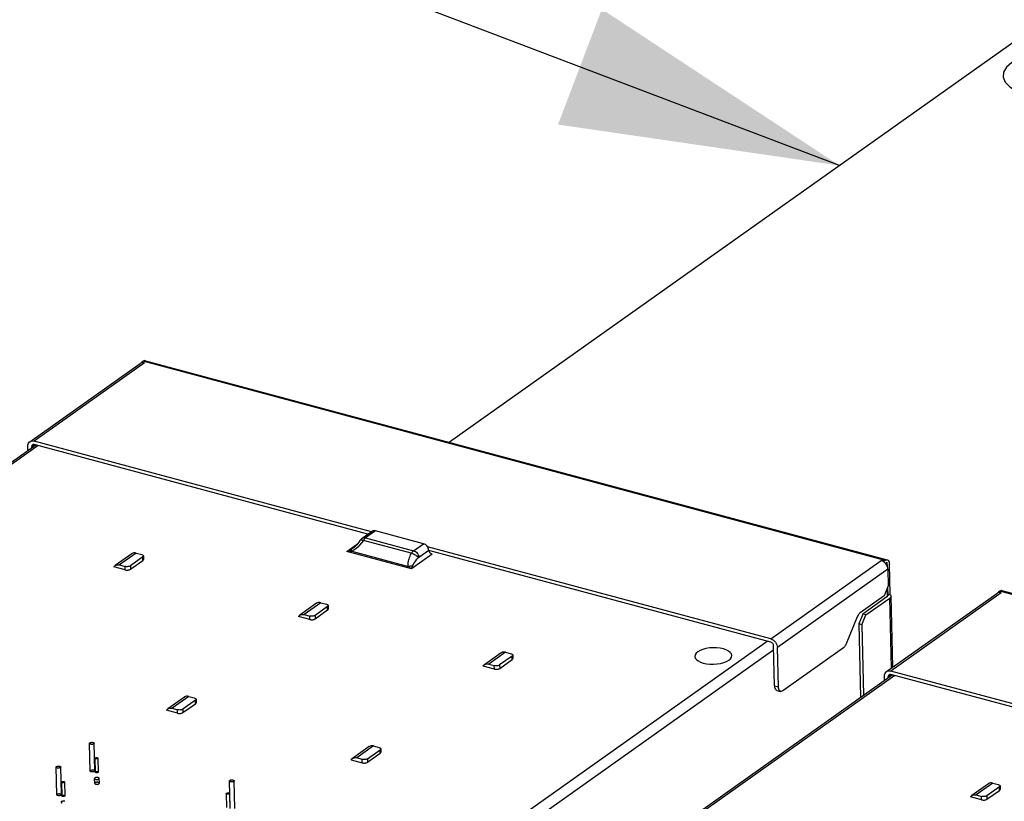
# Model space of a CAD drawing. Header units: millimetres. Extents: x 6 to 414, y 7 to 290.
# Tile 85 of 256: x 110.22 to 116.6, y 154.54 to 159.61. Entities that reach past the tile are written whole.
import ezdxf

# ---------------------------------------------------------------- set-up
doc = ezdxf.new("R2010")
doc.units = ezdxf.units.MM
doc.header["$LTSCALE"] = 23.1
doc.layers.get('0').update_dxf_attribs({"linetype": 'CONTINUOUS'})
doc.layers.add('02___PRT_ALL_AXES', color=7, linetype='CONTINUOUS')
doc.styles.get("Standard").update_dxf_attribs({"font": 'txt', "width": 0.6})
doc.dimstyles.get("Standard").update_dxf_attribs({"dimtxt": 2.5, "dimasz": 1.8, "dimexe": 0.05, "dimexo": 0.0625, "dimtad": 1, "dimzin": 0, "dimdsep": 46, "dimtxsty": 'Standard', "dimblk": '_FILLED', "dimblk1": '_FILLED', "dimblk2": '_FILLED', "dimcen": 0.09, "dimadec": 0, "dimazin": 0, "dimtol": 1, "dimtp": 0.01, "dimtm": 0.01, "dimtfac": 1, "dimtofl": 0, "dimtmove": 0, "dimatfit": 3, "dimldrblk": '_FILLED', "dimfxl": 0, "dimtolj": 1, "dimtzin": 0, "dimarcsym": 0})

# ---------------------------------------------------------------- blocks, each defined once
blk = doc.blocks.new('_FILLED')
at = {"color": 0, "linetype": 'ByBlock'}
blk.add_solid([(0, 0), (-1, 0.2222), (-1, -0.2222)], dxfattribs=at)

msp = doc.modelspace()

# ---------------------------------------------------------------- linework, layer by layer
at = {"color": 4, "linetype": 'Continuous'}
msp.add_line((122.9104, 163.892), (113.0058, 156.8672), dxfattribs=at)
at = {"color": 7, "linetype": 'Continuous'}
for p, q in [((110.2861, 156.8709), (111.0016, 157.3783)), ((111.0295, 157.3823), (110.314, 156.8749)), ((111.0056, 157.3807), (111.0015, 157.3783)), ((111.0127, 157.3831), (111.0056, 157.3807)), ((111.0208, 157.3926), (111.0126, 157.3868)), ((111.0127, 157.3831), (111.0126, 157.3868)), ((111.0126, 157.3868), (111.0295, 157.3823)), ((111.0154, 157.3835), (111.0127, 157.3831)), ((115.8303, 156.102), (111.0208, 157.3926)), ((111.0348, 157.3961), (115.8444, 156.1055)), ((107.779, 155.0453), (110.3236, 156.8501)), ((110.3397, 156.8457), (107.7952, 155.041)), ((110.3154, 156.8513), (110.2981, 156.8391)), ((112.5009, 156.288), (110.314, 156.8749)), ((112.4781, 156.2719), (110.3145, 156.8525)), ((110.2737, 156.8147), (110.273, 156.8414)), ((110.2983, 156.8321), (110.2981, 156.8391)), ((112.4404, 156.2451), (112.5044, 156.2905)), ((112.5267, 156.2937), (112.4627, 156.2483)), ((112.8378, 156.2102), (112.5267, 156.2937)), ((112.3406, 156.1604), (112.4118, 156.2108)), ((112.4297, 156.235), (112.426, 156.23)), ((112.448, 156.2315), (112.4359, 156.215)), ((112.4503, 156.2351), (112.448, 156.2315)), ((112.7659, 156.1462), (112.448, 156.2315)), ((112.4526, 156.2383), (112.4503, 156.2351)), ((112.4627, 156.2483), (112.7738, 156.1648)), ((112.7738, 156.1648), (112.8378, 156.2102)), ((110.9475, 156.145), (110.8391, 156.0681)), ((110.9753, 156.149), (110.8669, 156.0721)), ((110.9753, 156.149), (111.0113, 156.1393)), ((112.7607, 156.0476), (112.3406, 156.1604)), ((112.3741, 156.1608), (112.3682, 156.1728)), ((112.3741, 156.1608), (112.7404, 156.0625)), ((112.8935, 156.1419), (112.7607, 156.0476)), ((112.8081, 156.1228), (112.8721, 156.1682)), ((115.0899, 155.5933), (112.8636, 156.1907)), ((112.8685, 156.182), (112.8651, 156.1885)), ((115.0905, 155.5709), (112.8716, 156.1663)), ((111.0187, 156.1241), (110.9374, 156.0664)), ((110.9379, 156.044), (111.0193, 156.1017)), ((111.0193, 156.1017), (111.0187, 156.1241)), ((111.0227, 156.1303), (111.0232, 156.1079)), ((115.0899, 155.5933), (115.8054, 156.1007)), ((115.8222, 156.0962), (115.8054, 156.1007)), ((115.8222, 156.0962), (115.8303, 156.102)), ((115.8223, 156.0925), (115.8222, 156.0962)), ((115.8296, 156.0862), (115.8223, 156.0925)), ((115.8358, 156.0791), (115.8296, 156.0862)), ((115.8444, 156.0892), (115.8337, 156.0816)), ((115.841, 156.0711), (115.8358, 156.0791)), ((115.8451, 156.0621), (115.8444, 156.0892)), ((110.9034, 156.0401), (110.8311, 156.0595)), ((110.8669, 156.0721), (110.9029, 156.0625)), ((110.9034, 156.0401), (110.9029, 156.0625)), ((110.9374, 156.0664), (110.9379, 156.044)), ((115.8485, 156.0447), (115.133, 155.5373)), ((115.8485, 156.0447), (115.851, 155.9373)), ((115.8631, 155.884), (115.8585, 156.0765)), ((115.851, 155.9373), (115.825, 155.8733)), ((115.8392, 155.3808), (116.5546, 155.8882)), ((115.843, 155.9175), (115.8442, 155.8667)), ((115.8495, 155.8744), (115.8482, 155.9303)), ((116.5825, 155.8922), (115.867, 155.3848)), ((116.5587, 155.8906), (116.5546, 155.8882)), ((116.5658, 155.893), (116.5587, 155.8906)), ((116.5738, 155.9025), (116.5657, 155.8967)), ((116.5658, 155.893), (116.5657, 155.8967)), ((116.5657, 155.8967), (116.5825, 155.8922)), ((116.5684, 155.8934), (116.5658, 155.893)), ((121.3834, 154.6119), (116.5738, 155.9025)), ((116.5878, 155.906), (121.3974, 154.6154)), ((112.1446, 155.8238), (112.0362, 155.7469)), ((112.1725, 155.8277), (112.0641, 155.7509)), ((112.1725, 155.8277), (112.2084, 155.8181)), ((115.825, 155.8733), (115.6686, 155.7624)), ((115.8429, 155.8656), (115.6857, 155.7541)), ((115.7067, 155.7484), (115.8612, 155.858)), ((115.8495, 155.8744), (115.844, 155.8759)), ((115.8631, 155.884), (115.8495, 155.8744)), ((115.8719, 155.404), (115.8612, 155.858)), ((115.8682, 155.8746), (115.8691, 155.8705)), ((115.8801, 155.4098), (115.8691, 155.8705)), ((112.2159, 155.8029), (112.1346, 155.7452)), ((112.1351, 155.7228), (112.2164, 155.7805)), ((112.2164, 155.7805), (112.2159, 155.8029)), ((112.2199, 155.8091), (112.2204, 155.7867)), ((112.1005, 155.7188), (112.0282, 155.7382)), ((112.0641, 155.7509), (112.1, 155.7412)), ((112.1005, 155.7188), (112.1, 155.7412)), ((112.1346, 155.7452), (112.1351, 155.7228)), ((115.6497, 155.7357), (115.579, 155.562)), ((115.6857, 155.7541), (115.6596, 155.6901)), ((115.6806, 155.6845), (115.7067, 155.7484)), ((115.7067, 155.7484), (115.6857, 155.7541)), ((115.6596, 155.6901), (115.6709, 155.2141)), ((115.6806, 155.6845), (115.6596, 155.6901)), ((115.6806, 155.6845), (115.6914, 155.2286)), ((112.1736, 153.5268), (115.0653, 155.5777)), ((115.1083, 155.5216), (112.2167, 153.4707)), ((113.3696, 155.5065), (113.2612, 155.4296)), ((113.3696, 155.5065), (113.4055, 155.4969)), ((115.1138, 155.2889), (115.1077, 155.5485)), ((115.1391, 155.2821), (115.133, 155.5373)), ((115.5602, 155.5353), (115.1672, 155.2566)), ((113.3418, 155.5025), (113.2333, 155.4256)), ((113.413, 155.4816), (113.3317, 155.424)), ((113.3322, 155.4016), (113.4135, 155.4592)), ((113.4135, 155.4592), (113.413, 155.4816)), ((113.417, 155.4878), (113.4175, 155.4655)), ((113.2977, 155.3976), (113.2254, 155.417)), ((113.2612, 155.4296), (113.2971, 155.42)), ((113.2977, 155.3976), (113.2971, 155.42)), ((113.3317, 155.424), (113.3322, 155.4016)), ((118.0539, 154.798), (115.867, 155.3848)), ((113.3321, 153.5552), (115.8766, 155.36)), ((115.8928, 155.3556), (113.3482, 153.5509)), ((115.8267, 155.3246), (115.8261, 155.3513)), ((115.8684, 155.3612), (115.8512, 155.349)), ((115.8514, 155.342), (115.8512, 155.349)), ((118.0312, 154.7818), (115.8676, 155.3624)), ((115.1138, 155.2889), (115.1391, 155.2821)), ((115.128, 155.2598), (115.1532, 155.2531)), ((111.2882, 155.2164), (111.1798, 155.1395)), ((111.3161, 155.2203), (111.2077, 155.1435)), ((111.3595, 155.1955), (111.2782, 155.1378)), ((111.3161, 155.2203), (111.352, 155.2107)), ((111.36, 155.1731), (111.3595, 155.1955)), ((111.3635, 155.2017), (111.364, 155.1793)), ((111.2441, 155.1114), (111.1718, 155.1308)), ((111.2077, 155.1435), (111.2436, 155.1338)), ((111.2441, 155.1114), (111.2436, 155.1338)), ((111.2782, 155.1378), (111.2787, 155.1154)), ((111.2787, 155.1154), (111.36, 155.1731)), ((112.4854, 154.8951), (112.377, 154.8183)), ((112.5132, 154.8991), (112.4048, 154.8222)), ((112.4753, 154.8166), (112.5566, 154.8742)), ((112.5132, 154.8991), (112.5492, 154.8895)), ((112.5571, 154.8518), (112.5566, 154.8742)), ((112.5606, 154.8805), (112.5611, 154.8581)), ((112.369, 154.8096), (112.4413, 154.7902)), ((112.4408, 154.8126), (112.4048, 154.8222)), ((112.4413, 154.7902), (112.4408, 154.8126)), ((112.4753, 154.8166), (112.4758, 154.7942)), ((112.4758, 154.7942), (112.5571, 154.8518)), ((116.5005, 154.6549), (116.3921, 154.578)), ((116.5284, 154.6589), (116.42, 154.582)), ((116.5718, 154.634), (116.4905, 154.5763)), ((116.491, 154.554), (116.5723, 154.6116)), ((116.5284, 154.6589), (116.5643, 154.6493)), ((116.5723, 154.6116), (116.5718, 154.634)), ((116.5758, 154.6402), (116.5763, 154.6179)), ((116.4564, 154.55), (116.3841, 154.5694)), ((116.42, 154.582), (116.4559, 154.5724)), ((116.4564, 154.55), (116.4559, 154.5724)), ((116.4905, 154.5763), (116.491, 154.554))]:
    msp.add_line(p, q, dxfattribs=at)
at = {"color": 6, "linetype": 'Continuous'}
for p, q in [((110.6769, 154.7369), (110.6727, 154.9159)), ((110.7069, 154.7376), (110.7027, 154.9167)), ((110.7076, 154.8191), (110.7097, 154.7296)), ((110.7275, 154.8196), (110.7297, 154.7301)), ((110.4601, 154.5831), (110.4559, 154.7622)), ((110.4901, 154.5838), (110.4859, 154.7629)), ((111.6142, 154.4942), (111.61, 154.6732)), ((110.4907, 154.6653), (110.4929, 154.5758)), ((110.5107, 154.6658), (110.5129, 154.5763)), ((111.5843, 154.4934), (111.58, 154.6725)), ((111.5594, 154.5905), (111.5615, 154.501)), ((111.5794, 154.591), (111.5815, 154.5015))]:
    msp.add_line(p, q, dxfattribs=at)
at = {"color": 4, "linetype": 'Continuous'}
for points in [[(116.6514, 159.3297), (116.618, 159.2994), (116.5991, 159.2665), (116.5965, 159.2328), (116.6097, 159.2005), (116.6387, 159.1699), (116.6821, 159.1432), (116.7377, 159.1214)], [(114.6161, 155.5096), (114.6054, 155.5001), (114.5989, 155.49), (114.5969, 155.4795), (114.5996, 155.469), (114.6068, 155.4592), (114.6181, 155.4503), (114.6332, 155.4427), (114.6519, 155.4364), (114.6727, 155.432), (114.6952, 155.4296), (114.7185, 155.4291), (114.7422, 155.4308), (114.7645, 155.4344), (114.785, 155.4398), (114.8029, 155.4469), (114.8177, 155.4555)], [(114.8177, 155.4555), (114.8284, 155.465), (114.8349, 155.4751), (114.8369, 155.4855), (114.8342, 155.496), (114.827, 155.5058), (114.8157, 155.5147), (114.8006, 155.5224), (114.7819, 155.5287), (114.7611, 155.533), (114.7386, 155.5355), (114.7153, 155.5359), (114.6916, 155.5343), (114.6693, 155.5307), (114.6488, 155.5252), (114.6309, 155.5182), (114.6161, 155.5096)]]:
    msp.add_lwpolyline(points, dxfattribs=at)
at = {"color": 7, "linetype": 'Continuous'}
for points in [[(111.0295, 157.3823), (111.0266, 157.383), (111.0237, 157.3834), (111.0209, 157.3837), (111.0181, 157.3837), (111.0154, 157.3835)], [(111.0348, 157.3961), (111.0313, 157.3965), (111.0262, 157.3955), (111.0208, 157.3926)], [(110.273, 156.8414), (110.2737, 156.8501), (110.2759, 156.8578), (110.2796, 156.8644), (110.2846, 156.8697), (110.2861, 156.8709)], [(110.2861, 156.8709), (110.2908, 156.8735), (110.2979, 156.8757), (110.3056, 156.8762), (110.314, 156.8749)], [(110.3034, 156.8509), (110.3028, 156.8504), (110.3008, 156.8483), (110.2993, 156.8456), (110.2984, 156.8426), (110.2981, 156.8391)], [(110.3145, 156.8525), (110.3111, 156.853), (110.3081, 156.8528), (110.3052, 156.852), (110.3034, 156.8509)], [(112.5267, 156.2937), (112.5203, 156.2947), (112.5144, 156.2945), (112.5089, 156.293), (112.5044, 156.2905)], [(112.426, 156.23), (112.4192, 156.2202), (112.4122, 156.2113), (112.405, 156.2029), (112.3975, 156.1952), (112.3896, 156.188), (112.3813, 156.1814), (112.38, 156.1804)], [(112.4359, 156.215), (112.4238, 156.2003), (112.4115, 156.1877), (112.3991, 156.1769)], [(112.448, 156.2315), (112.4423, 156.2331), (112.4371, 156.2338), (112.4327, 156.2336), (112.4292, 156.2327), (112.4267, 156.2308), (112.426, 156.23)], [(112.4405, 156.2452), (112.4363, 156.2419), (112.4297, 156.235)], [(112.4405, 156.2452), (112.4446, 156.2475), (112.4501, 156.2491), (112.4562, 156.2494), (112.4627, 156.2483)], [(112.4627, 156.2483), (112.4601, 156.2463), (112.4576, 156.244), (112.4551, 156.2413), (112.4526, 156.2383)], [(112.8651, 156.1885), (112.8609, 156.1945), (112.8559, 156.1999), (112.8502, 156.2044), (112.8443, 156.2078), (112.8378, 156.2102)], [(110.9753, 156.149), (110.968, 156.1502), (110.961, 156.1501), (110.9545, 156.1486), (110.9486, 156.1458), (110.9475, 156.145)], [(112.3682, 156.1728), (112.364, 156.1704), (112.3596, 156.1682), (112.355, 156.1661), (112.3504, 156.1641), (112.3456, 156.1621), (112.3406, 156.1604)], [(112.3741, 156.1608), (112.369, 156.1603), (112.3636, 156.16), (112.3581, 156.1598), (112.3525, 156.1598), (112.3466, 156.16), (112.3406, 156.1604)], [(112.38, 156.1804), (112.378, 156.179), (112.3682, 156.1728)], [(112.3991, 156.1769), (112.3866, 156.1679), (112.3741, 156.1608)], [(112.7404, 156.0625), (112.7393, 156.0672), (112.7387, 156.0724), (112.7385, 156.078), (112.7387, 156.084), (112.7394, 156.0904), (112.7405, 156.0973), (112.7422, 156.1046), (112.7444, 156.1124), (112.7472, 156.1206), (112.7506, 156.1292), (112.7547, 156.1384), (112.7594, 156.148)], [(112.7594, 156.148), (112.7616, 156.1515), (112.7639, 156.1548), (112.7663, 156.1578), (112.7688, 156.1605), (112.7713, 156.1628), (112.7738, 156.1648)], [(112.7659, 156.1462), (112.7725, 156.1438), (112.779, 156.1407), (112.7852, 156.1371), (112.7911, 156.133), (112.7964, 156.1285), (112.8009, 156.1239), (112.8042, 156.1192)], [(112.7738, 156.1648), (112.78, 156.1625), (112.786, 156.1591), (112.7915, 156.1548), (112.7965, 156.1496), (112.8009, 156.1435), (112.8044, 156.1368), (112.8068, 156.1298), (112.8081, 156.1228)], [(112.8729, 156.1638), (112.8708, 156.1752), (112.8685, 156.182)], [(112.8935, 156.1419), (112.8895, 156.1434), (112.8858, 156.1455), (112.8823, 156.1483), (112.8791, 156.1517), (112.8765, 156.1554), (112.8744, 156.1595), (112.8729, 156.1638)], [(111.0113, 156.1393), (111.0152, 156.138), (111.0183, 156.1364), (111.0207, 156.1346), (111.0222, 156.1325), (111.0227, 156.1303)], [(111.0227, 156.1303), (111.0223, 156.1282), (111.021, 156.1261), (111.0187, 156.1241)], [(111.0193, 156.1017), (111.0215, 156.1038), (111.0229, 156.1059), (111.0232, 156.1079)], [(112.7676, 156.0656), (112.7709, 156.0732), (112.7753, 156.0814), (112.7809, 156.09), (112.7876, 156.0991), (112.7953, 156.1089), (112.8042, 156.1192)], [(112.8042, 156.1192), (112.8048, 156.1199), (112.8054, 156.1205), (112.8061, 156.1211), (112.8067, 156.1217), (112.8074, 156.1222), (112.8081, 156.1228)], [(115.8223, 156.0925), (115.8196, 156.0943), (115.8168, 156.096), (115.814, 156.0975), (115.8112, 156.0988), (115.8083, 156.0999), (115.8054, 156.1007)], [(115.8303, 156.102), (115.8358, 156.1049), (115.8409, 156.1059), (115.8444, 156.1055)], [(115.8444, 156.1055), (115.8456, 156.1051), (115.8498, 156.1025), (115.8533, 156.0981), (115.856, 156.0922), (115.8577, 156.085), (115.8585, 156.0765)], [(110.8311, 156.0595), (110.8352, 156.0648), (110.8391, 156.0681)], [(110.8391, 156.0681), (110.8402, 156.0689), (110.8461, 156.0717), (110.8526, 156.0732), (110.8596, 156.0734), (110.8669, 156.0721)], [(110.9374, 156.0664), (110.9342, 156.0646), (110.9306, 156.0632), (110.9263, 156.062), (110.9217, 156.0613), (110.9169, 156.0609), (110.912, 156.061), (110.9074, 156.0615), (110.9029, 156.0625)], [(110.9034, 156.0401), (110.9079, 156.0391), (110.9125, 156.0386), (110.9174, 156.0386), (110.9222, 156.0389), (110.9268, 156.0397), (110.9311, 156.0408), (110.9348, 156.0422), (110.9379, 156.044)], [(112.7404, 156.0625), (112.7448, 156.0639), (112.7495, 156.065), (112.7541, 156.0657), (112.7587, 156.0661), (112.7632, 156.066), (112.7676, 156.0656)], [(112.7607, 156.0476), (112.7569, 156.0499), (112.7534, 156.0523), (112.75, 156.0547), (112.7468, 156.0572), (112.7435, 156.0598), (112.7404, 156.0625)], [(112.7607, 156.0476), (112.7619, 156.0505), (112.7632, 156.0534), (112.7643, 156.0563), (112.7654, 156.0593), (112.7665, 156.0624), (112.7676, 156.0656)], [(115.8485, 156.0447), (115.8474, 156.0537), (115.845, 156.0624), (115.841, 156.0711)], [(116.5825, 155.8922), (116.5796, 155.8929), (116.5768, 155.8933), (116.5739, 155.8936), (116.5712, 155.8936), (116.5684, 155.8934)], [(116.5878, 155.906), (116.5844, 155.9064), (116.5793, 155.9054), (116.5738, 155.9025)], [(112.1725, 155.8277), (112.1651, 155.829), (112.1582, 155.8289), (112.1516, 155.8274), (112.1457, 155.8245), (112.1446, 155.8238)], [(115.8429, 155.8656), (115.8447, 155.8672), (115.8458, 155.8689), (115.8461, 155.8705)], [(115.8461, 155.8705), (115.8456, 155.8723), (115.8444, 155.8739), (115.844, 155.8743)], [(115.8608, 155.8824), (115.8654, 155.8786), (115.8682, 155.8746)], [(115.8691, 155.8705), (115.8683, 155.8661), (115.8656, 155.862), (115.8612, 155.858)], [(112.2084, 155.8181), (112.2123, 155.8168), (112.2155, 155.8152), (112.2178, 155.8133), (112.2193, 155.8113), (112.2198, 155.8091)], [(112.2198, 155.8091), (112.2195, 155.807), (112.2181, 155.8049), (112.2159, 155.8029)], [(112.2164, 155.7805), (112.2187, 155.7825), (112.22, 155.7846), (112.2204, 155.7867)], [(115.6686, 155.7624), (115.665, 155.7594), (115.6616, 155.7559), (115.6583, 155.7516), (115.6551, 155.7468)], [(112.0282, 155.7382), (112.0324, 155.7436), (112.0362, 155.7469)], [(112.0362, 155.7469), (112.0373, 155.7476), (112.0432, 155.7505), (112.0498, 155.752), (112.0567, 155.7521), (112.0641, 155.7509)], [(112.1346, 155.7452), (112.1314, 155.7434), (112.1277, 155.7419), (112.1234, 155.7408), (112.1188, 155.74), (112.114, 155.7397), (112.1092, 155.7398), (112.1045, 155.7403), (112.1, 155.7412)], [(112.1005, 155.7188), (112.105, 155.7179), (112.1097, 155.7174), (112.1145, 155.7173), (112.1194, 155.7177), (112.124, 155.7184), (112.1282, 155.7195), (112.1319, 155.721), (112.1351, 155.7228)], [(115.6551, 155.7468), (115.6523, 155.7415), (115.6497, 155.7357)], [(115.0899, 155.5933), (115.0984, 155.5901), (115.1062, 155.5855), (115.1135, 155.5794), (115.12, 155.5722), (115.1253, 155.5641), (115.1294, 155.5554), (115.1319, 155.5465), (115.133, 155.5373)], [(115.1077, 155.5485), (115.1073, 155.5522), (115.1062, 155.5558), (115.1046, 155.5592), (115.1025, 155.5625), (115.0999, 155.5654), (115.097, 155.5678), (115.0939, 155.5696), (115.0905, 155.5709)], [(113.3696, 155.5065), (113.3622, 155.5078), (113.3553, 155.5077), (113.3488, 155.5061), (113.3429, 155.5033), (113.3418, 155.5025)], [(115.579, 155.562), (115.5764, 155.5562), (115.5736, 155.5509), (115.5705, 155.5461), (115.5671, 155.5418), (115.5637, 155.5382), (115.5602, 155.5353)], [(113.4055, 155.4969), (113.4095, 155.4955), (113.4126, 155.4939), (113.4149, 155.4921), (113.4164, 155.4901), (113.417, 155.4878)], [(113.417, 155.4878), (113.4166, 155.4858), (113.4153, 155.4837), (113.413, 155.4816)], [(113.4135, 155.4592), (113.4158, 155.4613), (113.4171, 155.4634), (113.4175, 155.4655)], [(113.2254, 155.417), (113.2295, 155.4223), (113.2334, 155.4257)], [(113.2334, 155.4257), (113.2345, 155.4264), (113.2404, 155.4292), (113.2469, 155.4308), (113.2538, 155.4309), (113.2612, 155.4296)], [(113.3317, 155.424), (113.3285, 155.4221), (113.3248, 155.4207), (113.3206, 155.4196), (113.316, 155.4188), (113.3111, 155.4185), (113.3063, 155.4185), (113.3017, 155.4191), (113.2971, 155.42)], [(113.2977, 155.3976), (113.3022, 155.3967), (113.3068, 155.3962), (113.3117, 155.3961), (113.3165, 155.3964), (113.3211, 155.3972), (113.3254, 155.3983), (113.3291, 155.3998), (113.3322, 155.4016)], [(115.8261, 155.3513), (115.8268, 155.36), (115.8289, 155.3677), (115.8326, 155.3743), (115.8376, 155.3796), (115.8391, 155.3808)], [(115.8391, 155.3808), (115.8438, 155.3834), (115.8509, 155.3857), (115.8586, 155.3861), (115.867, 155.3848)], [(115.8564, 155.3608), (115.8558, 155.3603), (115.8538, 155.3582), (115.8523, 155.3556), (115.8515, 155.3525), (115.8512, 155.349)], [(115.8676, 155.3624), (115.8642, 155.3629), (115.8611, 155.3627), (115.8583, 155.3619), (115.8564, 155.3608)], [(115.1138, 155.2889), (115.1146, 155.2803), (115.1164, 155.2731), (115.119, 155.2672), (115.1225, 155.2629), (115.1267, 155.2603), (115.128, 155.2598)], [(115.1532, 155.2531), (115.1519, 155.2535), (115.1477, 155.2561), (115.1442, 155.2605), (115.1416, 155.2664), (115.1398, 155.2736), (115.1391, 155.2821)], [(115.1672, 155.2566), (115.1617, 155.2537), (115.1567, 155.2526), (115.1532, 155.2531)], [(111.3161, 155.2203), (111.3087, 155.2216), (111.3018, 155.2215), (111.2952, 155.22), (111.2893, 155.2171), (111.2882, 155.2164)], [(111.352, 155.2107), (111.3559, 155.2094), (111.3591, 155.2078), (111.3614, 155.2059), (111.3629, 155.2039), (111.3635, 155.2017)], [(111.3635, 155.2017), (111.3631, 155.1996), (111.3617, 155.1975), (111.3595, 155.1955)], [(111.1718, 155.1308), (111.176, 155.1362), (111.1798, 155.1395)], [(111.1798, 155.1395), (111.1809, 155.1402), (111.1868, 155.1431), (111.1934, 155.1446), (111.2003, 155.1447), (111.2077, 155.1435)], [(111.2782, 155.1378), (111.275, 155.136), (111.2713, 155.1345), (111.2671, 155.1334), (111.2624, 155.1327), (111.2576, 155.1323), (111.2528, 155.1324), (111.2481, 155.1329), (111.2436, 155.1338)], [(111.36, 155.1731), (111.3623, 155.1751), (111.3636, 155.1772), (111.364, 155.1793)], [(111.2441, 155.1114), (111.2487, 155.1105), (111.2533, 155.11), (111.2581, 155.1099), (111.263, 155.1103), (111.2676, 155.111), (111.2718, 155.1121), (111.2755, 155.1136), (111.2787, 155.1154)], [(110.7003, 154.9129), (110.6985, 154.9119), (110.6963, 154.911), (110.6937, 154.9103), (110.6909, 154.9098), (110.688, 154.9096), (110.685, 154.9097), (110.6822, 154.91), (110.6796, 154.9105), (110.6773, 154.9113), (110.6754, 154.9123), (110.674, 154.9134), (110.673, 154.9146), (110.6727, 154.9159), (110.6729, 154.9172), (110.6737, 154.9185), (110.6751, 154.9197)], [(110.6751, 154.9197), (110.6769, 154.9207), (110.6792, 154.9216), (110.6817, 154.9223), (110.6845, 154.9228), (110.6875, 154.923), (110.6904, 154.9229), (110.6932, 154.9226), (110.6958, 154.9221), (110.6981, 154.9213), (110.7, 154.9203), (110.7014, 154.9192), (110.7024, 154.918), (110.7027, 154.9167), (110.7025, 154.9154), (110.7017, 154.9141), (110.7003, 154.9129)], [(112.5132, 154.8991), (112.5058, 154.9004), (112.4989, 154.9003), (112.4924, 154.8987), (112.4865, 154.8959), (112.4854, 154.8951)], [(112.5492, 154.8895), (112.5531, 154.8881), (112.5562, 154.8866), (112.5586, 154.8847), (112.56, 154.8827), (112.5606, 154.8805)], [(112.5606, 154.8805), (112.5602, 154.8784), (112.5589, 154.8763), (112.5566, 154.8742)], [(110.7259, 154.8171), (110.7247, 154.8164), (110.7232, 154.8158), (110.7215, 154.8153), (110.7197, 154.815), (110.7177, 154.8149), (110.7158, 154.8149), (110.7139, 154.8151), (110.7121, 154.8155), (110.7106, 154.816), (110.7093, 154.8166), (110.7084, 154.8174), (110.7078, 154.8182), (110.7076, 154.8191), (110.7077, 154.8199), (110.7082, 154.8208), (110.7091, 154.8216)], [(110.7091, 154.8216), (110.7104, 154.8223), (110.7118, 154.8229), (110.7136, 154.8233), (110.7154, 154.8237), (110.7174, 154.8238), (110.7193, 154.8238), (110.7212, 154.8236), (110.723, 154.8232), (110.7245, 154.8227), (110.7258, 154.822), (110.7267, 154.8213), (110.7273, 154.8205), (110.7275, 154.8196), (110.7274, 154.8187), (110.7269, 154.8179), (110.7259, 154.8171)], [(112.369, 154.8096), (112.3731, 154.8149), (112.377, 154.8183)], [(112.377, 154.8183), (112.3781, 154.819), (112.384, 154.8218), (112.3905, 154.8234), (112.3974, 154.8235), (112.4048, 154.8222)], [(112.4753, 154.8166), (112.4721, 154.8148), (112.4685, 154.8133), (112.4642, 154.8122), (112.4596, 154.8114), (112.4548, 154.8111), (112.4499, 154.8112), (112.4453, 154.8117), (112.4408, 154.8126)], [(112.5571, 154.8518), (112.5594, 154.8539), (112.5607, 154.856), (112.5611, 154.8581)], [(110.4835, 154.7591), (110.4817, 154.7581), (110.4794, 154.7572), (110.4769, 154.7565), (110.4741, 154.7561), (110.4712, 154.7559), (110.4682, 154.7559), (110.4654, 154.7562), (110.4628, 154.7568), (110.4605, 154.7575), (110.4586, 154.7585), (110.4572, 154.7596), (110.4562, 154.7608), (110.4559, 154.7621), (110.4561, 154.7634), (110.4569, 154.7647), (110.4583, 154.7659)], [(110.4583, 154.7659), (110.4601, 154.767), (110.4623, 154.7679), (110.4649, 154.7685), (110.4677, 154.769), (110.4706, 154.7692), (110.4736, 154.7692), (110.4764, 154.7689), (110.479, 154.7683), (110.4813, 154.7675), (110.4832, 154.7666), (110.4846, 154.7655), (110.4856, 154.7642), (110.4859, 154.7629), (110.4857, 154.7616), (110.4849, 154.7604), (110.4835, 154.7591)], [(110.7045, 154.7339), (110.7027, 154.7328), (110.7005, 154.7319), (110.6979, 154.7313), (110.6951, 154.7308), (110.6922, 154.7306), (110.6893, 154.7306), (110.6865, 154.7309), (110.6838, 154.7315), (110.6815, 154.7323), (110.6796, 154.7332), (110.6782, 154.7343), (110.6773, 154.7356), (110.677, 154.7369), (110.6772, 154.7382), (110.678, 154.7394), (110.6793, 154.7406)], [(110.6793, 154.7406), (110.6812, 154.7417), (110.6834, 154.7426), (110.6859, 154.7433), (110.6888, 154.7437), (110.6917, 154.7439), (110.6946, 154.7439), (110.6974, 154.7436), (110.7001, 154.743), (110.7024, 154.7423), (110.7043, 154.7413), (110.7057, 154.7402), (110.7066, 154.7389), (110.7069, 154.7377), (110.7067, 154.7364), (110.7059, 154.7351), (110.7045, 154.7339)], [(112.4413, 154.7902), (112.4458, 154.7893), (112.4504, 154.7888), (112.4553, 154.7887), (112.4601, 154.789), (112.4647, 154.7898), (112.469, 154.7909), (112.4727, 154.7924), (112.4758, 154.7942)], [(110.7281, 154.7276), (110.7269, 154.7269), (110.7254, 154.7263), (110.7237, 154.7258), (110.7218, 154.7255), (110.7198, 154.7254), (110.7179, 154.7254), (110.716, 154.7256), (110.7142, 154.726), (110.7127, 154.7265), (110.7115, 154.7271), (110.7105, 154.7279), (110.7099, 154.7287), (110.7097, 154.7296), (110.7098, 154.7304), (110.7104, 154.7313), (110.7113, 154.7321)], [(110.7113, 154.7321), (110.7125, 154.7328), (110.714, 154.7334), (110.7157, 154.7338), (110.7176, 154.7341), (110.7195, 154.7343), (110.7214, 154.7342), (110.7233, 154.734), (110.7251, 154.7337), (110.7266, 154.7332), (110.7279, 154.7325), (110.7288, 154.7318), (110.7294, 154.7309), (110.7297, 154.7301), (110.7295, 154.7292), (110.729, 154.7284), (110.7281, 154.7276)], [(111.6076, 154.6695), (111.6058, 154.6684), (111.6036, 154.6675), (111.601, 154.6668), (111.5982, 154.6664), (111.5953, 154.6662), (111.5923, 154.6662), (111.5895, 154.6665), (111.5869, 154.6671), (111.5846, 154.6678), (111.5827, 154.6688), (111.5813, 154.6699), (111.5804, 154.6712), (111.58, 154.6724), (111.5803, 154.6737), (111.5811, 154.675), (111.5824, 154.6762)], [(111.5824, 154.6762), (111.5842, 154.6773), (111.5865, 154.6782), (111.589, 154.6788), (111.5918, 154.6793), (111.5948, 154.6795), (111.5977, 154.6795), (111.6005, 154.6792), (111.6031, 154.6786), (111.6054, 154.6778), (111.6073, 154.6769), (111.6088, 154.6758), (111.6097, 154.6745), (111.61, 154.6732), (111.6098, 154.6719), (111.609, 154.6707), (111.6076, 154.6695)], [(110.5091, 154.6633), (110.5079, 154.6626), (110.5064, 154.662), (110.5047, 154.6616), (110.5028, 154.6613), (110.5009, 154.6611), (110.499, 154.6612), (110.4971, 154.6614), (110.4953, 154.6617), (110.4938, 154.6622), (110.4925, 154.6629), (110.4916, 154.6636), (110.491, 154.6644), (110.4907, 154.6653), (110.4909, 154.6662), (110.4914, 154.667), (110.4923, 154.6678)], [(110.4923, 154.6678), (110.4936, 154.6685), (110.495, 154.6691), (110.4967, 154.6696), (110.4986, 154.6699), (110.5006, 154.67), (110.5025, 154.67), (110.5044, 154.6698), (110.5062, 154.6694), (110.5077, 154.6689), (110.509, 154.6683), (110.5099, 154.6675), (110.5105, 154.6667), (110.5107, 154.6658), (110.5106, 154.665), (110.51, 154.6641), (110.5091, 154.6633)], [(116.5284, 154.6589), (116.521, 154.6602), (116.5141, 154.66), (116.5075, 154.6585), (116.5016, 154.6557), (116.5005, 154.6549)], [(116.5643, 154.6493), (116.5682, 154.6479), (116.5714, 154.6463), (116.5737, 154.6445), (116.5752, 154.6425), (116.5758, 154.6402)], [(116.5758, 154.6402), (116.5754, 154.6381), (116.574, 154.6361), (116.5718, 154.634)], [(116.5723, 154.6116), (116.5746, 154.6137), (116.5759, 154.6158), (116.5763, 154.6179)], [(110.4877, 154.5801), (110.4859, 154.5791), (110.4837, 154.5782), (110.4811, 154.5775), (110.4783, 154.577), (110.4754, 154.5768), (110.4725, 154.5769), (110.4697, 154.5772), (110.467, 154.5777), (110.4647, 154.5785), (110.4628, 154.5794), (110.4614, 154.5806), (110.4605, 154.5818), (110.4601, 154.5831), (110.4604, 154.5844), (110.4612, 154.5857), (110.4625, 154.5869)], [(110.4625, 154.5869), (110.4644, 154.5879), (110.4666, 154.5888), (110.4691, 154.5895), (110.472, 154.59), (110.4749, 154.5902), (110.4778, 154.5901), (110.4806, 154.5898), (110.4833, 154.5893), (110.4856, 154.5885), (110.4875, 154.5875), (110.4889, 154.5864), (110.4898, 154.5852), (110.4901, 154.5839), (110.4899, 154.5826), (110.4891, 154.5813), (110.4877, 154.5801)], [(110.5113, 154.5738), (110.51, 154.5731), (110.5086, 154.5725), (110.5069, 154.572), (110.505, 154.5717), (110.503, 154.5716), (110.5011, 154.5716), (110.4992, 154.5718), (110.4974, 154.5722), (110.4959, 154.5727), (110.4946, 154.5734), (110.4937, 154.5741), (110.4931, 154.5749), (110.4929, 154.5758), (110.493, 154.5767), (110.4936, 154.5775), (110.4945, 154.5783)], [(110.4945, 154.5783), (110.4957, 154.579), (110.4972, 154.5796), (110.4989, 154.5801), (110.5008, 154.5804), (110.5027, 154.5805), (110.5046, 154.5805), (110.5065, 154.5803), (110.5083, 154.5799), (110.5098, 154.5794), (110.5111, 154.5787), (110.512, 154.578), (110.5126, 154.5772), (110.5129, 154.5763), (110.5127, 154.5754), (110.5122, 154.5746), (110.5113, 154.5738)], [(111.5778, 154.5885), (111.5766, 154.5878), (111.5751, 154.5872), (111.5734, 154.5868), (111.5715, 154.5864), (111.5696, 154.5863), (111.5676, 154.5863), (111.5658, 154.5865), (111.564, 154.5869), (111.5625, 154.5874), (111.5612, 154.5881), (111.5602, 154.5888), (111.5596, 154.5896), (111.5594, 154.5905), (111.5596, 154.5914), (111.5601, 154.5922), (111.561, 154.593)], [(111.561, 154.593), (111.5622, 154.5937), (111.5637, 154.5943), (111.5654, 154.5948), (111.5673, 154.5951), (111.5692, 154.5952), (111.5712, 154.5952), (111.5731, 154.595), (111.5748, 154.5946), (111.5764, 154.5941), (111.5776, 154.5935), (111.5786, 154.5927), (111.5792, 154.5919), (111.5794, 154.591), (111.5792, 154.5902), (111.5787, 154.5893), (111.5778, 154.5885)], [(116.3841, 154.5694), (116.3883, 154.5747), (116.3921, 154.578)], [(116.3921, 154.578), (116.3932, 154.5788), (116.3991, 154.5816), (116.4057, 154.5832), (116.4126, 154.5833), (116.42, 154.582)], [(116.4905, 154.5763), (116.4873, 154.5745), (116.4836, 154.5731), (116.4794, 154.5719), (116.4747, 154.5712), (116.4699, 154.5709), (116.4651, 154.5709), (116.4604, 154.5714), (116.4559, 154.5724)], [(116.4564, 154.55), (116.461, 154.5491), (116.4656, 154.5486), (116.4704, 154.5485), (116.4753, 154.5488), (116.4799, 154.5496), (116.4841, 154.5507), (116.4878, 154.5522), (116.491, 154.554)]]:
    msp.add_lwpolyline(points, dxfattribs=at)
at = {"layer": '02___PRT_ALL_AXES', "color": 6, "linetype": 'Continuous'}
for p, q in [((110.7064, 154.657), (110.7056, 154.6883)), ((110.7364, 154.6577), (110.7356, 154.689))]:
    msp.add_line(p, q, dxfattribs=at)
at = {"layer": '02___PRT_ALL_AXES', "color": 7, "linetype": 'Continuous'}
for points in [[(110.7288, 154.6944), (110.7262, 154.695), (110.7234, 154.6953), (110.7204, 154.6953), (110.7175, 154.6951), (110.7147, 154.6947), (110.7121, 154.694), (110.7099, 154.6931), (110.708, 154.692), (110.7067, 154.6908), (110.7059, 154.6896), (110.7056, 154.6883), (110.706, 154.687), (110.7069, 154.6857), (110.7083, 154.6846), (110.7102, 154.6837), (110.7125, 154.6829)], [(110.7125, 154.6829), (110.7151, 154.6823), (110.7179, 154.682), (110.7208, 154.682), (110.7238, 154.6822), (110.7266, 154.6826), (110.7292, 154.6833), (110.7314, 154.6842), (110.7332, 154.6853), (110.7346, 154.6864), (110.7354, 154.6877), (110.7356, 154.689), (110.7353, 154.6903), (110.7344, 154.6916), (110.733, 154.6927), (110.7311, 154.6936), (110.7288, 154.6944)], [(110.7295, 154.6631), (110.7269, 154.6636), (110.7241, 154.6639), (110.7212, 154.664), (110.7182, 154.6638), (110.7154, 154.6633), (110.7129, 154.6626), (110.7106, 154.6618), (110.7088, 154.6607), (110.7074, 154.6595), (110.7066, 154.6582), (110.7064, 154.6569), (110.7067, 154.6556), (110.7076, 154.6544), (110.709, 154.6533), (110.7109, 154.6523), (110.7133, 154.6515)], [(110.7133, 154.6515), (110.7159, 154.651), (110.7187, 154.6507), (110.7216, 154.6506), (110.7245, 154.6508), (110.7273, 154.6513), (110.7299, 154.652), (110.7321, 154.6529), (110.734, 154.6539), (110.7353, 154.6551), (110.7361, 154.6564), (110.7364, 154.6577), (110.736, 154.659), (110.7352, 154.6602), (110.7337, 154.6613), (110.7318, 154.6623), (110.7295, 154.6631)], [(110.512, 154.5406), (110.5094, 154.5412), (110.5066, 154.5415), (110.5036, 154.5415), (110.5007, 154.5413), (110.4979, 154.5409), (110.4953, 154.5402), (110.4931, 154.5393), (110.4912, 154.5383), (110.4899, 154.5371), (110.4891, 154.5358), (110.4888, 154.5345), (110.4892, 154.5332), (110.4901, 154.532), (110.4915, 154.5308), (110.4934, 154.5299), (110.4957, 154.5291)]]:
    msp.add_lwpolyline(points, dxfattribs=at)

# ---------------------------------------------------------------- leaders
at = {"color": 2, "linetype": 'Continuous'}
msp.add_leader([(115.5347, 158.6608), (66.1891, 177.4164)], dimstyle='Standard', override={"dimtad": 0}, dxfattribs=at)

doc.saveas('drawing.dxf')
